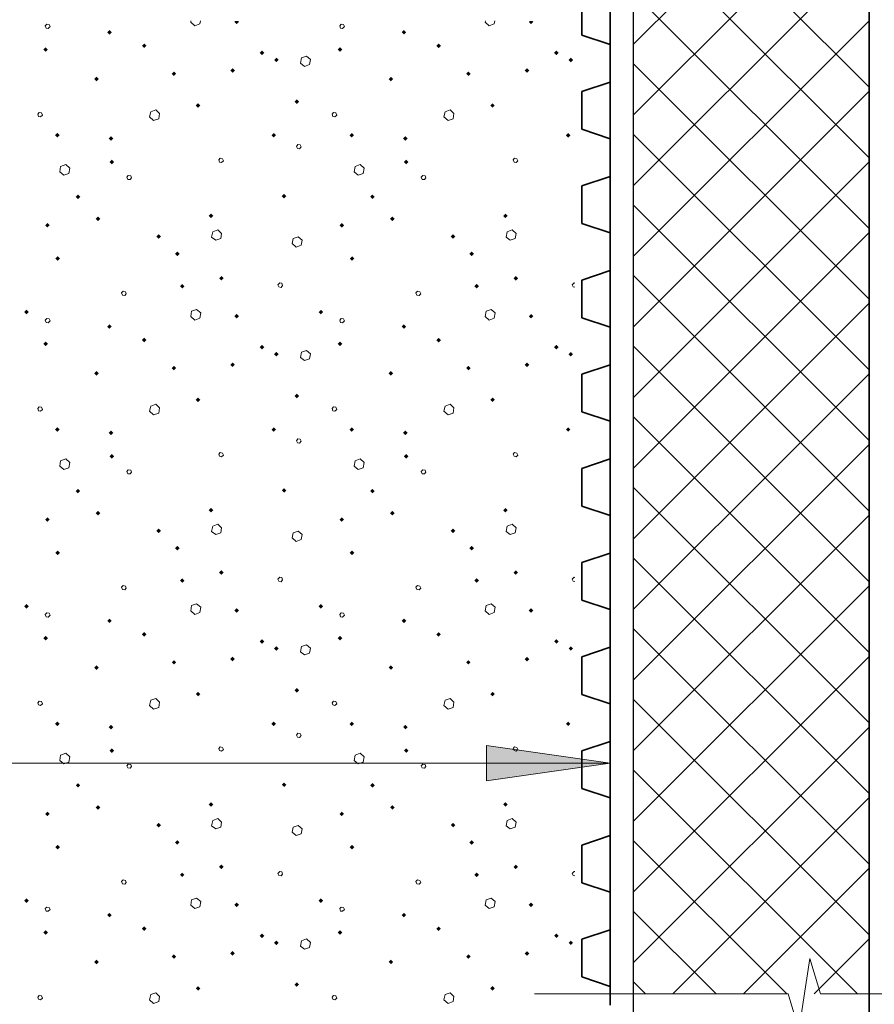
# Model space of a CAD drawing. Header units: millimetres. Extents: x 0 to 42000, y 0 to 29700.
# Tile 14 of 18: x 28724 to 31143, y 20721 to 23509. Entities that reach past the tile are written whole.
import ezdxf

# ---------------------------------------------------------------- set-up
doc = ezdxf.new("R2010")
doc.units = ezdxf.units.MM
doc.layers.add('Standard', color=7, linetype='Continuous', lineweight=25)
doc.layers.add('Стена_ кирп кладка силик нес', color=8, linetype='Continuous', lineweight=70)

msp = doc.modelspace()

# ---------------------------------------------------------------- hatches: boundary and pattern name
at = {"layer": 'Standard', "linetype": 'Continuous', "lineweight": 13, "transparency": 33554687}
msp.add_hatch(color=7, dxfattribs=at).paths.add_polyline_path([(30045, 21453.4), (30395, 21403.4), (30045, 21353.4)], flags=16)
at = {"layer": 'Стена_ кирп кладка силик нес', "linetype": 'Continuous', "lineweight": 13, "transparency": 33554687}
for points in [[(29331.7, 23502.6), (29334.6, 23505.5), (29341.8, 23505.5), (29344.7, 23502.6), (29338.2, 23496.1)], [(30165, 23502.6), (30167.9, 23505.5), (30175.1, 23505.5), (30178, 23502.6), (30171.5, 23496.1)], [(28971.7, 23473.5), (28978.2, 23480), (28984.7, 23473.5), (28978.2, 23467)], [(29805, 23473.5), (29811.5, 23480), (29818, 23473.5), (29811.5, 23467)], [(28790.9, 23424.3), (28797.4, 23430.8), (28803.9, 23424.3), (28797.4, 23417.8)], [(29070, 23435.2), (29076.5, 23441.6), (29083, 23435.2), (29076.5, 23428.6)], [(29403.4, 23415.1), (29409.9, 23421.6), (29416.4, 23415.1), (29409.9, 23408.6)], [(29624.2, 23424.3), (29630.7, 23430.8), (29637.2, 23424.3), (29630.7, 23417.8)], [(29903.4, 23435.2), (29909.9, 23441.6), (29916.4, 23435.2), (29909.9, 23428.6)], [(30236.7, 23415.1), (30243.2, 23421.6), (30249.7, 23415.1), (30243.2, 23408.6)], [(29444.2, 23395.1), (29450.7, 23401.6), (29457.2, 23395.1), (29450.7, 23388.6)], [(30277.5, 23395.1), (30284, 23401.6), (30290.5, 23395.1), (30284, 23388.6)], [(29320, 23365.1), (29326.5, 23371.6), (29333, 23365.1), (29326.5, 23358.6)], [(30153.4, 23365.1), (30159.9, 23371.6), (30166.4, 23365.1), (30159.9, 23358.6)], [(28935, 23341), (28941.5, 23347.5), (28948, 23341), (28941.5, 23334.5)], [(29154.2, 23356), (29160.7, 23362.5), (29167.2, 23356), (29160.7, 23349.5)], [(29768.4, 23341), (29774.9, 23347.5), (29781.4, 23341), (29774.9, 23334.5)], [(29987.5, 23356), (29994, 23362.5), (30000.5, 23356), (29994, 23349.5)], [(29501.7, 23276.8), (29508.2, 23283.3), (29514.7, 23276.8), (29508.2, 23270.3)], [(29222.5, 23266), (29229, 23272.5), (29235.5, 23266), (29229, 23259.5)], [(30055.9, 23266), (30062.4, 23272.5), (30068.9, 23266), (30062.4, 23259.5)], [(28824.2, 23181.8), (28830.7, 23188.3), (28837.2, 23181.8), (28830.7, 23175.3)], [(28975.9, 23172.6), (28982.4, 23179.1), (28988.9, 23172.6), (28982.4, 23166.1)], [(29436.7, 23181.8), (29443.2, 23188.3), (29449.7, 23181.8), (29443.2, 23175.3)], [(29657.5, 23181.8), (29664, 23188.3), (29670.5, 23181.8), (29664, 23175.3)], [(29809.2, 23172.6), (29815.7, 23179.1), (29822.2, 23172.6), (29815.7, 23166.1)], [(30270, 23181.8), (30276.5, 23188.3), (30283, 23181.8), (30276.5, 23175.3)], [(28978.4, 23106), (28984.9, 23112.5), (28991.4, 23106), (28984.9, 23099.5)], [(29811.7, 23106), (29818.2, 23112.5), (29824.7, 23106), (29818.2, 23099.5)], [(28882.5, 23007.6), (28889, 23014.1), (28895.5, 23007.6), (28889, 23001.1)], [(29465.9, 23009.3), (29472.4, 23015.8), (29478.9, 23009.3), (29472.4, 23002.8)], [(29715.9, 23007.6), (29722.4, 23014.1), (29728.9, 23007.6), (29722.4, 23001.1)], [(28939.2, 22945.1), (28945.7, 22951.6), (28952.2, 22945.1), (28945.7, 22938.6)], [(29259.2, 22953.5), (29265.7, 22960), (29272.2, 22953.5), (29265.7, 22947)], [(29772.5, 22945.1), (29779, 22951.6), (29785.5, 22945.1), (29779, 22938.6)], [(30092.5, 22953.5), (30099, 22960), (30105.5, 22953.5), (30099, 22947)], [(28795.9, 22926.8), (28802.4, 22933.3), (28808.9, 22926.8), (28802.4, 22920.3)], [(29629.2, 22926.8), (29635.7, 22933.3), (29642.2, 22926.8), (29635.7, 22920.3)], [(29110.9, 22895.1), (29117.4, 22901.6), (29123.9, 22895.1), (29117.4, 22888.6)], [(29944.2, 22895.1), (29950.7, 22901.6), (29957.2, 22895.1), (29950.7, 22888.6)], [(28825, 22832.6), (28831.5, 22839.1), (28838, 22832.6), (28831.5, 22826.1)], [(29163.4, 22846), (29169.9, 22852.5), (29176.4, 22846), (29169.9, 22839.5)], [(29658.4, 22832.6), (29664.9, 22839.1), (29671.4, 22832.6), (29664.9, 22826.1)], [(29996.7, 22846), (30003.2, 22852.5), (30009.7, 22846), (30003.2, 22839.5)], [(29288.4, 22776.8), (29294.9, 22783.3), (29301.4, 22776.8), (29294.9, 22770.3)], [(30121.7, 22776.8), (30128.2, 22783.3), (30134.7, 22776.8), (30128.2, 22770.3)], [(29177.5, 22754.3), (29184, 22760.8), (29190.5, 22754.3), (29184, 22747.8)], [(30010.9, 22754.3), (30017.4, 22760.8), (30023.9, 22754.3), (30017.4, 22747.8)], [(28736.7, 22681), (28743.2, 22687.5), (28749.7, 22681), (28743.2, 22674.5)], [(29331.7, 22669.3), (29338.2, 22675.8), (29344.7, 22669.3), (29338.2, 22662.8)], [(29570, 22681), (29576.5, 22687.5), (29583, 22681), (29576.5, 22674.5)], [(30165, 22669.3), (30171.5, 22675.8), (30178, 22669.3), (30171.5, 22662.8)], [(28971.7, 22640.1), (28978.2, 22646.6), (28984.7, 22640.1), (28978.2, 22633.6)], [(29805, 22640.1), (29811.5, 22646.6), (29818, 22640.1), (29811.5, 22633.6)], [(28790.9, 22591), (28797.4, 22597.5), (28803.9, 22591), (28797.4, 22584.5)], [(29070, 22601.8), (29076.5, 22608.3), (29083, 22601.8), (29076.5, 22595.3)], [(29403.4, 22581.8), (29409.9, 22588.3), (29416.4, 22581.8), (29409.9, 22575.3)], [(29624.2, 22591), (29630.7, 22597.5), (29637.2, 22591), (29630.7, 22584.5)], [(29903.4, 22601.8), (29909.9, 22608.3), (29916.4, 22601.8), (29909.9, 22595.3)], [(30236.7, 22581.8), (30243.2, 22588.3), (30249.7, 22581.8), (30243.2, 22575.3)], [(29444.2, 22561.8), (29450.7, 22568.3), (29457.2, 22561.8), (29450.7, 22555.3)], [(30277.5, 22561.8), (30284, 22568.3), (30290.5, 22561.8), (30284, 22555.3)], [(29154.2, 22522.6), (29160.7, 22529.1), (29167.2, 22522.6), (29160.7, 22516.1)], [(29320, 22531.8), (29326.5, 22538.3), (29333, 22531.8), (29326.5, 22525.3)], [(29987.5, 22522.6), (29994, 22529.1), (30000.5, 22522.6), (29994, 22516.1)], [(30153.4, 22531.8), (30159.9, 22538.3), (30166.4, 22531.8), (30159.9, 22525.3)], [(28935, 22507.6), (28941.5, 22514.1), (28948, 22507.6), (28941.5, 22501.1)], [(29768.4, 22507.6), (29774.9, 22514.1), (29781.4, 22507.6), (29774.9, 22501.1)], [(29501.7, 22443.5), (29508.2, 22450), (29514.7, 22443.5), (29508.2, 22437)], [(29222.5, 22432.6), (29229, 22439.1), (29235.5, 22432.6), (29229, 22426.1)], [(30055.9, 22432.6), (30062.4, 22439.1), (30068.9, 22432.6), (30062.4, 22426.1)], [(28824.2, 22348.5), (28830.7, 22355), (28837.2, 22348.5), (28830.7, 22342)], [(28975.9, 22339.3), (28982.4, 22345.8), (28988.9, 22339.3), (28982.4, 22332.8)], [(29436.7, 22348.5), (29443.2, 22355), (29449.7, 22348.5), (29443.2, 22342)], [(29657.5, 22348.5), (29664, 22355), (29670.5, 22348.5), (29664, 22342)], [(29809.2, 22339.3), (29815.7, 22345.8), (29822.2, 22339.3), (29815.7, 22332.8)], [(30270, 22348.5), (30276.5, 22355), (30283, 22348.5), (30276.5, 22342)], [(28978.4, 22272.6), (28984.9, 22279.1), (28991.4, 22272.6), (28984.9, 22266.1)], [(29811.7, 22272.6), (29818.2, 22279.1), (29824.7, 22272.6), (29818.2, 22266.1)], [(28882.5, 22174.3), (28889, 22180.8), (28895.5, 22174.3), (28889, 22167.8)], [(29465.9, 22176), (29472.4, 22182.5), (29478.9, 22176), (29472.4, 22169.5)], [(29715.9, 22174.3), (29722.4, 22180.8), (29728.9, 22174.3), (29722.4, 22167.8)], [(28939.2, 22111.8), (28945.7, 22118.3), (28952.2, 22111.8), (28945.7, 22105.3)], [(29259.2, 22120.1), (29265.7, 22126.6), (29272.2, 22120.1), (29265.7, 22113.6)], [(29772.5, 22111.8), (29779, 22118.3), (29785.5, 22111.8), (29779, 22105.3)], [(30092.5, 22120.1), (30099, 22126.6), (30105.5, 22120.1), (30099, 22113.6)], [(28795.9, 22093.5), (28802.4, 22100), (28808.9, 22093.5), (28802.4, 22087)], [(29629.2, 22093.5), (29635.7, 22100), (29642.2, 22093.5), (29635.7, 22087)], [(29110.9, 22061.8), (29117.4, 22068.3), (29123.9, 22061.8), (29117.4, 22055.3)], [(29944.2, 22061.8), (29950.7, 22068.3), (29957.2, 22061.8), (29950.7, 22055.3)], [(28825, 21999.3), (28831.5, 22005.8), (28838, 21999.3), (28831.5, 21992.8)], [(29163.4, 22012.6), (29169.9, 22019.1), (29176.4, 22012.6), (29169.9, 22006.1)], [(29658.4, 21999.3), (29664.9, 22005.8), (29671.4, 21999.3), (29664.9, 21992.8)], [(29996.7, 22012.6), (30003.2, 22019.1), (30009.7, 22012.6), (30003.2, 22006.1)], [(29288.4, 21943.5), (29294.9, 21950), (29301.4, 21943.5), (29294.9, 21937)], [(30121.7, 21943.5), (30128.2, 21950), (30134.7, 21943.5), (30128.2, 21937)], [(29177.5, 21921), (29184, 21927.5), (29190.5, 21921), (29184, 21914.5)], [(30010.9, 21921), (30017.4, 21927.5), (30023.9, 21921), (30017.4, 21914.5)], [(28736.7, 21847.6), (28743.2, 21854.1), (28749.7, 21847.6), (28743.2, 21841.1)], [(29331.7, 21836), (29338.2, 21842.5), (29344.7, 21836), (29338.2, 21829.5)], [(29570, 21847.6), (29576.5, 21854.1), (29583, 21847.6), (29576.5, 21841.1)], [(30165, 21836), (30171.5, 21842.5), (30178, 21836), (30171.5, 21829.5)], [(28971.7, 21806.8), (28978.2, 21813.3), (28984.7, 21806.8), (28978.2, 21800.3)], [(29805, 21806.8), (29811.5, 21813.3), (29818, 21806.8), (29811.5, 21800.3)], [(29070, 21768.5), (29076.5, 21775), (29083, 21768.5), (29076.5, 21762)], [(29903.4, 21768.5), (29909.9, 21775), (29916.4, 21768.5), (29909.9, 21762)], [(28790.9, 21757.6), (28797.4, 21764.1), (28803.9, 21757.6), (28797.4, 21751.1)], [(29403.4, 21748.5), (29409.9, 21755), (29416.4, 21748.5), (29409.9, 21742)], [(29624.2, 21757.6), (29630.7, 21764.1), (29637.2, 21757.6), (29630.7, 21751.1)], [(30236.7, 21748.5), (30243.2, 21755), (30249.7, 21748.5), (30243.2, 21742)], [(29444.2, 21728.5), (29450.7, 21735), (29457.2, 21728.5), (29450.7, 21722)], [(30277.5, 21728.5), (30284, 21735), (30290.5, 21728.5), (30284, 21722)], [(29154.2, 21689.3), (29160.7, 21695.8), (29167.2, 21689.3), (29160.7, 21682.8)], [(29320, 21698.5), (29326.5, 21705), (29333, 21698.5), (29326.5, 21692)], [(29987.5, 21689.3), (29994, 21695.8), (30000.5, 21689.3), (29994, 21682.8)], [(30153.4, 21698.5), (30159.9, 21705), (30166.4, 21698.5), (30159.9, 21692)], [(28935, 21674.3), (28941.5, 21680.8), (28948, 21674.3), (28941.5, 21667.8)], [(29768.4, 21674.3), (29774.9, 21680.8), (29781.4, 21674.3), (29774.9, 21667.8)], [(29501.7, 21610.1), (29508.2, 21616.6), (29514.7, 21610.1), (29508.2, 21603.6)], [(29222.5, 21599.3), (29229, 21605.8), (29235.5, 21599.3), (29229, 21592.8)], [(30055.9, 21599.3), (30062.4, 21605.8), (30068.9, 21599.3), (30062.4, 21592.8)], [(28824.2, 21515.1), (28830.7, 21521.6), (28837.2, 21515.1), (28830.7, 21508.6)], [(28975.9, 21506), (28982.4, 21512.5), (28988.9, 21506), (28982.4, 21499.5)], [(29436.7, 21515.1), (29443.2, 21521.6), (29449.7, 21515.1), (29443.2, 21508.6)], [(29657.5, 21515.1), (29664, 21521.6), (29670.5, 21515.1), (29664, 21508.6)], [(29809.2, 21506), (29815.7, 21512.5), (29822.2, 21506), (29815.7, 21499.5)], [(30270, 21515.1), (30276.5, 21521.6), (30283, 21515.1), (30276.5, 21508.6)], [(28978.4, 21439.3), (28984.9, 21445.8), (28991.4, 21439.3), (28984.9, 21432.8)], [(29811.7, 21439.3), (29818.2, 21445.8), (29824.7, 21439.3), (29818.2, 21432.8)], [(28882.5, 21341), (28889, 21347.5), (28895.5, 21341), (28889, 21334.5)], [(29465.9, 21342.6), (29472.4, 21349.1), (29478.9, 21342.6), (29472.4, 21336.1)], [(29715.9, 21341), (29722.4, 21347.5), (29728.9, 21341), (29722.4, 21334.5)], [(28939.2, 21278.5), (28945.7, 21285), (28952.2, 21278.5), (28945.7, 21272)], [(29259.2, 21286.8), (29265.7, 21293.3), (29272.2, 21286.8), (29265.7, 21280.3)], [(29772.5, 21278.5), (29779, 21285), (29785.5, 21278.5), (29779, 21272)], [(30092.5, 21286.8), (30099, 21293.3), (30105.5, 21286.8), (30099, 21280.3)], [(28795.9, 21260.1), (28802.4, 21266.6), (28808.9, 21260.1), (28802.4, 21253.6)], [(29629.2, 21260.1), (29635.7, 21266.6), (29642.2, 21260.1), (29635.7, 21253.6)], [(29110.9, 21228.5), (29117.4, 21235), (29123.9, 21228.5), (29117.4, 21222)], [(29944.2, 21228.5), (29950.7, 21235), (29957.2, 21228.5), (29950.7, 21222)], [(28825, 21166), (28831.5, 21172.5), (28838, 21166), (28831.5, 21159.5)], [(29163.4, 21179.3), (29169.9, 21185.8), (29176.4, 21179.3), (29169.9, 21172.8)], [(29658.4, 21166), (29664.9, 21172.5), (29671.4, 21166), (29664.9, 21159.5)], [(29996.7, 21179.3), (30003.2, 21185.8), (30009.7, 21179.3), (30003.2, 21172.8)], [(29288.4, 21110.1), (29294.9, 21116.6), (29301.4, 21110.1), (29294.9, 21103.6)], [(30121.7, 21110.1), (30128.2, 21116.6), (30134.7, 21110.1), (30128.2, 21103.6)], [(29177.5, 21087.6), (29184, 21094.1), (29190.5, 21087.6), (29184, 21081.1)], [(30010.9, 21087.6), (30017.4, 21094.1), (30023.9, 21087.6), (30017.4, 21081.1)], [(28736.7, 21014.3), (28743.2, 21020.8), (28749.7, 21014.3), (28743.2, 21007.8)], [(29331.7, 21002.6), (29338.2, 21009.1), (29344.7, 21002.6), (29338.2, 20996.1)], [(29570, 21014.3), (29576.5, 21020.8), (29583, 21014.3), (29576.5, 21007.8)], [(30165, 21002.6), (30171.5, 21009.1), (30178, 21002.6), (30171.5, 20996.1)], [(28971.7, 20973.5), (28978.2, 20980), (28984.7, 20973.5), (28978.2, 20967)], [(29805, 20973.5), (29811.5, 20980), (29818, 20973.5), (29811.5, 20967)], [(29070, 20935.1), (29076.5, 20941.6), (29083, 20935.1), (29076.5, 20928.6)], [(29903.4, 20935.1), (29909.9, 20941.6), (29916.4, 20935.1), (29909.9, 20928.6)], [(28790.9, 20924.3), (28797.4, 20930.8), (28803.9, 20924.3), (28797.4, 20917.8)], [(29403.4, 20915.1), (29409.9, 20921.6), (29416.4, 20915.1), (29409.9, 20908.6)], [(29624.2, 20924.3), (29630.7, 20930.8), (29637.2, 20924.3), (29630.7, 20917.8)], [(30236.7, 20915.1), (30243.2, 20921.6), (30249.7, 20915.1), (30243.2, 20908.6)], [(29444.2, 20895.1), (29450.7, 20901.6), (29457.2, 20895.1), (29450.7, 20888.6)], [(30277.5, 20895.1), (30284, 20901.6), (30290.5, 20895.1), (30284, 20888.6)], [(29154.2, 20856), (29160.7, 20862.5), (29167.2, 20856), (29160.7, 20849.5)], [(29320, 20865.1), (29326.5, 20871.6), (29333, 20865.1), (29326.5, 20858.6)], [(29987.5, 20856), (29994, 20862.5), (30000.5, 20856), (29994, 20849.5)], [(30153.4, 20865.1), (30159.9, 20871.6), (30166.4, 20865.1), (30159.9, 20858.6)], [(28935, 20841), (28941.5, 20847.5), (28948, 20841), (28941.5, 20834.5)], [(29768.4, 20841), (29774.9, 20847.5), (29781.4, 20841), (29774.9, 20834.5)], [(29222.5, 20766), (29229, 20772.5), (29235.5, 20766), (29229, 20759.5)], [(29501.7, 20776.8), (29508.2, 20783.3), (29514.7, 20776.8), (29508.2, 20770.3)], [(30055.9, 20766), (30062.4, 20772.5), (30068.9, 20766), (30062.4, 20759.5)]]:
    msp.add_hatch(color=7, dxfattribs=at).paths.add_polyline_path(points, flags=16)

# ---------------------------------------------------------------- linework, layer by layer
at = {"layer": 'Standard', "color": 7, "linetype": 'Continuous', "lineweight": 35, "transparency": 33554687}
for p, q in [((30395, 26051.8), (30395, 20718.5)), ((30314.9, 23571.8), (30314.9, 23465.2)), ((30314.9, 23465.2), (30395, 23438.5)), ((30395, 23438.5), (30395, 23331.8)), ((30395, 23331.8), (30314.9, 23305.2)), ((30314.9, 23305.2), (30314.9, 23198.5)), ((30314.9, 23198.5), (30395, 23171.8)), ((30395, 23171.8), (30395, 23065.2)), ((30395, 23065.2), (30314.9, 23038.5)), ((30314.9, 23038.5), (30314.9, 22931.8)), ((30314.9, 22931.8), (30395, 22905.2)), ((30395, 22905.2), (30395, 22798.5)), ((30395, 22798.5), (30314.9, 22771.8)), ((30314.9, 22771.8), (30314.9, 22665.2)), ((30314.9, 22665.2), (30395, 22638.5)), ((30395, 22638.5), (30395, 22531.8)), ((30395, 22531.8), (30314.9, 22505.2)), ((30314.9, 22505.2), (30314.9, 22398.5)), ((30314.9, 22398.5), (30395, 22371.8)), ((30395, 22371.8), (30395, 22265.2)), ((30395, 22265.2), (30314.9, 22238.5)), ((30314.9, 22238.5), (30314.9, 22131.8)), ((30314.9, 22131.8), (30395, 22105.2)), ((30395, 22105.2), (30395, 21998.5)), ((30395, 21998.5), (30314.9, 21971.8)), ((30314.9, 21971.8), (30314.9, 21865.2)), ((30314.9, 21865.2), (30395, 21838.5)), ((30395, 21838.5), (30395, 21731.8)), ((30395, 21731.8), (30314.9, 21705.2)), ((30314.9, 21705.2), (30314.9, 21598.5)), ((30314.9, 21598.5), (30395, 21571.8)), ((30395, 21571.8), (30395, 21465.2)), ((30395, 21465.2), (30314.9, 21438.5)), ((30314.9, 21438.5), (30314.9, 21331.8)), ((30314.9, 21331.8), (30395, 21305.2)), ((30395, 21305.2), (30395, 21198.5)), ((30395, 21198.5), (30314.9, 21171.8)), ((30314.9, 21171.8), (30314.9, 21065.2)), ((30314.9, 21065.2), (30395, 21038.5)), ((30395, 21038.5), (30395, 20931.8)), ((30395, 20931.8), (30314.9, 20905.2)), ((30314.9, 20905.2), (30314.9, 20798.5)), ((30314.9, 20798.5), (30395, 20771.8)), ((30395, 20771.8), (30395, 20718.5))]:
    msp.add_line(p, q, dxfattribs=at)
at = {"layer": 'Standard', "color": 9, "linetype": 'Continuous', "lineweight": 13, "transparency": 33554687}
for p, q in [((30461.6, 23439.4), (31128.3, 24106.1)), ((30461.6, 23984.2), (31128.3, 23317.6)), ((30461.6, 23239.4), (31128.3, 23906.1)), ((30461.6, 23784.2), (31128.3, 23117.6)), ((30461.6, 23039.4), (31128.3, 23706.1)), ((30461.6, 23584.2), (31128.3, 22917.6)), ((30461.6, 22839.4), (31128.3, 23506.1)), ((30461.6, 23384.2), (31128.3, 22717.6)), ((30461.6, 22639.4), (31128.3, 23306.1)), ((30461.6, 23184.2), (31128.3, 22517.6)), ((30461.6, 22439.4), (31128.3, 23106.1)), ((30461.6, 22984.2), (31128.3, 22317.6)), ((30534, 22311.8), (31128.3, 22906.1)), ((30461.6, 22784.2), (30934, 22311.8)), ((30734, 22311.8), (31128.3, 22706.1)), ((30461.6, 22584.2), (30734, 22311.8)), ((30934, 22311.8), (31128.3, 22506.1)), ((30461.6, 22384.2), (30534, 22311.8)), ((30461.6, 22239.4), (30534, 22311.8)), ((30461.6, 22039.4), (30734, 22311.8)), ((30461.6, 21839.4), (30934, 22311.8)), ((30461.6, 21639.4), (31128.3, 22306.1)), ((30534, 22311.8), (31128.3, 21717.6)), ((30734, 22311.8), (31128.3, 21917.6)), ((30934, 22311.8), (31128.3, 22117.6)), ((30461.6, 22184.2), (31128.3, 21517.6)), ((30461.6, 21439.4), (31128.3, 22106.1)), ((30461.6, 21984.2), (31128.3, 21317.6)), ((30461.6, 21239.4), (31128.3, 21906.1)), ((30461.6, 21784.2), (31128.3, 21117.6)), ((30461.6, 21039.4), (31128.3, 21706.1)), ((30461.6, 21584.2), (31128.3, 20917.6)), ((30461.6, 20839.4), (31128.3, 21506.1)), ((30461.6, 21384.2), (31095.1, 20750.8)), ((30573, 20750.8), (31128.3, 21306.1)), ((30461.6, 21184.2), (30895.1, 20750.8)), ((30773, 20750.8), (31128.3, 21106.1)), ((30461.6, 20984.2), (30695.1, 20750.8)), ((30973, 20750.8), (31128.3, 20906.1)), ((30461.6, 20784.2), (30495.1, 20750.8))]:
    msp.add_line(p, q, dxfattribs=at)
at = {"layer": 'Standard', "color": 7, "linetype": 'Continuous', "lineweight": 13, "transparency": 33554687}
for p, q in [((30045, 21353.4), (30045, 21453.4)), ((30045, 21453.4), (30395, 21403.4)), ((30395, 21403.4), (25812.7, 21403.4)), ((30045, 21403.4), (30020, 21403.4)), ((30395, 21403.4), (30045, 21353.4)), ((30395, 21403.4), (30395, 21403.4)), ((30395, 21403.4), (30395, 21403.4)), ((30395, 21403.4), (30395, 21403.4)), ((30929.7, 20650.8), (30960.2, 20850.8)), ((30960.2, 20850.8), (30990.8, 20750.8)), ((30181.6, 20750.8), (30899.2, 20750.8)), ((30899.2, 20750.8), (30929.7, 20650.8)), ((30990.8, 20750.8), (31708.3, 20750.8))]:
    msp.add_line(p, q, dxfattribs=at)
at = {"layer": 'Standard', "color": 251, "linetype": 'Continuous', "lineweight": 25, "true_color": 0x656565, "transparency": 33554687}
for points in [[(30461.6, 17205.4), (30461.6, 26051.8), (31128.3, 26051.8), (31128.3, 20550.8)], [(30461.6, 17205.4), (30622.5, 17205.4), (31128.3, 17674.4), (31128.3, 26051.8)]]:
    msp.add_lwpolyline(points, dxfattribs=at)
at = {"layer": 'Стена_ кирп кладка силик нес', "color": 253, "linetype": 'Continuous', "lineweight": 13, "true_color": 0xababab, "transparency": 33554687}
for p, q in [((30290.7, 22752.6), (30294.9, 22751.6)), ((30290.7, 21919.3), (30294.9, 21918.3)), ((30290.7, 21086), (30294.9, 21084.9))]:
    msp.add_line(p, q, dxfattribs=at)
for points in [[(29208.8, 23505.5), (29208.2, 23501.8), (29219.9, 23491.8), (29234, 23496.8), (29235.5, 23505.5)], [(30042.2, 23505.5), (30041.5, 23501.8), (30053.2, 23491.8), (30067.4, 23496.8), (30068.8, 23505.5)], [(28799, 23485.1), (28804.9, 23484.3), (28809.9, 23489.3), (28807.4, 23495.1), (28800.7, 23496), (28796.5, 23491.8), (28799, 23485.1)], [(29632.4, 23485.1), (29638.2, 23484.3), (29643.2, 23489.3), (29640.7, 23495.1), (29634, 23496), (29629.9, 23491.8), (29632.4, 23485.1)], [(29547.4, 23396), (29535.7, 23406), (29521.5, 23401), (29519, 23386), (29529.9, 23376.8), (29544, 23381.8), (29547.4, 23396)], [(29119.9, 23243.5), (29109, 23253.5), (29094.9, 23248.5), (29091.5, 23233.5), (29103.2, 23223.5), (29117.4, 23228.5), (29119.9, 23243.5)], [(29953.2, 23243.5), (29942.4, 23253.5), (29928.2, 23248.5), (29924.9, 23233.5), (29936.5, 23223.5), (29950.7, 23228.5), (29953.2, 23243.5)], [(28777.4, 23235.2), (28783.2, 23233.5), (28788.2, 23238.5), (28785.7, 23245.1), (28779, 23246), (28774.9, 23241), (28777.4, 23235.2)], [(29610.7, 23235.2), (29616.5, 23233.5), (29621.5, 23238.5), (29619, 23245.1), (29612.4, 23246), (29608.2, 23241), (29610.7, 23235.2)], [(29509.9, 23144.3), (29515.7, 23143.5), (29520.7, 23148.5), (29518.2, 23154.3), (29511.5, 23155.1), (29507.4, 23150.1), (29509.9, 23144.3)], [(29289.9, 23106), (29295.7, 23104.3), (29300.7, 23109.3), (29298.2, 23115.1), (29291.5, 23116.8), (29287.4, 23111.8), (29289.9, 23106)], [(30123.2, 23106), (30129, 23104.3), (30134, 23109.3), (30131.5, 23115.1), (30124.9, 23116.8), (30120.7, 23111.8), (30123.2, 23106)], [(28865.7, 23088.5), (28854.9, 23098.5), (28839.9, 23093.5), (28837.4, 23078.5), (28849, 23068.5), (28863.2, 23073.5), (28865.7, 23088.5)], [(29699, 23088.5), (29688.2, 23098.5), (29673.2, 23093.5), (29670.7, 23078.5), (29682.4, 23068.5), (29696.5, 23073.5), (29699, 23088.5)], [(29029.9, 23056.8), (29036.5, 23056), (29040.7, 23061), (29038.2, 23066.8), (29031.5, 23067.6), (29027.4, 23062.6), (29029.9, 23056.8)], [(29863.2, 23056.8), (29869.9, 23056), (29874, 23061), (29871.5, 23066.8), (29864.9, 23067.6), (29860.7, 23062.6), (29863.2, 23056.8)], [(29295.7, 22903.5), (29284.9, 22913.5), (29270.7, 22908.5), (29267.4, 22893.5), (29279, 22884.3), (29293.2, 22889.3), (29295.7, 22903.5)], [(29524, 22884.3), (29512.4, 22894.3), (29498.2, 22889.3), (29495.7, 22875.1), (29506.5, 22865.1), (29520.7, 22870.1), (29524, 22884.3)], [(30129, 22903.5), (30118.2, 22913.5), (30104, 22908.5), (30100.7, 22893.5), (30112.4, 22884.3), (30126.5, 22889.3), (30129, 22903.5)], [(29457.4, 22752.6), (29464, 22751), (29468.2, 22756), (29465.7, 22762.6), (29459.9, 22763.5), (29454.9, 22758.5), (29457.4, 22752.6)], [(30294.9, 22763.2), (30293.2, 22763.5), (30288.2, 22758.5), (30290.7, 22752.6)], [(29014.9, 22728.5), (29021.5, 22727.6), (29025.7, 22732.6), (29023.2, 22738.5), (29016.5, 22740.1), (29012.4, 22735.2), (29014.9, 22728.5)], [(29848.2, 22728.5), (29854.9, 22727.6), (29859, 22732.6), (29856.5, 22738.5), (29849.9, 22740.1), (29845.7, 22735.2), (29848.2, 22728.5)], [(29236.5, 22678.5), (29224.9, 22688.5), (29210.7, 22683.5), (29208.2, 22668.5), (29219.9, 22658.5), (29234, 22663.5), (29236.5, 22678.5)], [(30069.9, 22678.5), (30058.2, 22688.5), (30044, 22683.5), (30041.5, 22668.5), (30053.2, 22658.5), (30067.4, 22663.5), (30069.9, 22678.5)], [(28799, 22651.8), (28804.9, 22651), (28809.9, 22656), (28807.4, 22661.8), (28800.7, 22662.6), (28796.5, 22658.5), (28799, 22651.8)], [(29632.4, 22651.8), (29638.2, 22651), (29643.2, 22656), (29640.7, 22661.8), (29634, 22662.6), (29629.9, 22658.5), (29632.4, 22651.8)], [(29547.4, 22562.6), (29535.7, 22572.6), (29521.5, 22567.6), (29519, 22552.6), (29529.9, 22543.5), (29544, 22548.5), (29547.4, 22562.6)], [(29119.9, 22410.1), (29109, 22420.1), (29094.9, 22415.1), (29091.5, 22400.1), (29103.2, 22390.1), (29117.4, 22395.1), (29119.9, 22410.1)], [(29953.2, 22410.1), (29942.4, 22420.1), (29928.2, 22415.1), (29924.9, 22400.1), (29936.5, 22390.1), (29950.7, 22395.1), (29953.2, 22410.1)], [(28777.4, 22401.8), (28783.2, 22400.1), (28788.2, 22405.1), (28785.7, 22411.8), (28779, 22412.6), (28774.9, 22407.6), (28777.4, 22401.8)], [(29610.7, 22401.8), (29616.5, 22400.1), (29621.5, 22405.1), (29619, 22411.8), (29612.4, 22412.6), (29608.2, 22407.6), (29610.7, 22401.8)], [(29509.9, 22311), (29515.7, 22310.1), (29520.7, 22315.1), (29518.2, 22321), (29511.5, 22321.8), (29507.4, 22316.8), (29509.9, 22311)], [(29289.9, 22272.6), (29295.7, 22271), (29300.7, 22276), (29298.2, 22281.8), (29291.5, 22283.5), (29287.4, 22278.5), (29289.9, 22272.6)], [(30123.2, 22272.6), (30129, 22271), (30134, 22276), (30131.5, 22281.8), (30124.9, 22283.5), (30120.7, 22278.5), (30123.2, 22272.6)], [(28865.7, 22255.1), (28854.9, 22265.1), (28839.9, 22260.1), (28837.4, 22245.1), (28849, 22235.1), (28863.2, 22240.1), (28865.7, 22255.1)], [(29699, 22255.1), (29688.2, 22265.1), (29673.2, 22260.1), (29670.7, 22245.1), (29682.4, 22235.1), (29696.5, 22240.1), (29699, 22255.1)], [(29029.9, 22223.5), (29036.5, 22222.6), (29040.7, 22227.6), (29038.2, 22233.5), (29031.5, 22234.3), (29027.4, 22229.3), (29029.9, 22223.5)], [(29863.2, 22223.5), (29869.9, 22222.6), (29874, 22227.6), (29871.5, 22233.5), (29864.9, 22234.3), (29860.7, 22229.3), (29863.2, 22223.5)], [(29295.7, 22070.1), (29284.9, 22080.1), (29270.7, 22075.1), (29267.4, 22060.1), (29279, 22051), (29293.2, 22056), (29295.7, 22070.1)], [(29524, 22051), (29512.4, 22061), (29498.2, 22056), (29495.7, 22041.8), (29506.5, 22031.8), (29520.7, 22036.8), (29524, 22051)], [(30129, 22070.1), (30118.2, 22080.1), (30104, 22075.1), (30100.7, 22060.1), (30112.4, 22051), (30126.5, 22056), (30129, 22070.1)], [(29457.4, 21919.3), (29464, 21917.6), (29468.2, 21922.6), (29465.7, 21929.3), (29459.9, 21930.1), (29454.9, 21925.1), (29457.4, 21919.3)], [(30294.9, 21929.9), (30293.2, 21930.1), (30288.2, 21925.1), (30290.7, 21919.3)], [(29014.9, 21895.1), (29021.5, 21894.3), (29025.7, 21899.3), (29023.2, 21905.1), (29016.5, 21906.8), (29012.4, 21901.8), (29014.9, 21895.1)], [(29848.2, 21895.1), (29854.9, 21894.3), (29859, 21899.3), (29856.5, 21905.1), (29849.9, 21906.8), (29845.7, 21901.8), (29848.2, 21895.1)], [(29236.5, 21845.1), (29224.9, 21855.1), (29210.7, 21850.1), (29208.2, 21835.1), (29219.9, 21825.1), (29234, 21830.1), (29236.5, 21845.1)], [(30069.9, 21845.1), (30058.2, 21855.1), (30044, 21850.1), (30041.5, 21835.1), (30053.2, 21825.1), (30067.4, 21830.1), (30069.9, 21845.1)], [(28799, 21818.5), (28804.9, 21817.6), (28809.9, 21822.6), (28807.4, 21828.5), (28800.7, 21829.3), (28796.5, 21825.1), (28799, 21818.5)], [(29632.4, 21818.5), (29638.2, 21817.6), (29643.2, 21822.6), (29640.7, 21828.5), (29634, 21829.3), (29629.9, 21825.1), (29632.4, 21818.5)], [(29547.4, 21729.3), (29535.7, 21739.3), (29521.5, 21734.3), (29519, 21719.3), (29529.9, 21710.1), (29544, 21715.1), (29547.4, 21729.3)], [(28777.4, 21568.5), (28783.2, 21566.8), (28788.2, 21571.8), (28785.7, 21578.5), (28779, 21579.3), (28774.9, 21574.3), (28777.4, 21568.5)], [(29119.9, 21576.8), (29109, 21586.8), (29094.9, 21581.8), (29091.5, 21566.8), (29103.2, 21556.8), (29117.4, 21561.8), (29119.9, 21576.8)], [(29610.7, 21568.5), (29616.5, 21566.8), (29621.5, 21571.8), (29619, 21578.5), (29612.4, 21579.3), (29608.2, 21574.3), (29610.7, 21568.5)], [(29953.2, 21576.8), (29942.4, 21586.8), (29928.2, 21581.8), (29924.9, 21566.8), (29936.5, 21556.8), (29950.7, 21561.8), (29953.2, 21576.8)], [(29509.9, 21477.6), (29515.7, 21476.8), (29520.7, 21481.8), (29518.2, 21487.6), (29511.5, 21488.5), (29507.4, 21483.5), (29509.9, 21477.6)], [(29289.9, 21439.3), (29295.7, 21437.6), (29300.7, 21442.6), (29298.2, 21448.5), (29291.5, 21450.1), (29287.4, 21445.1), (29289.9, 21439.3)], [(30123.2, 21439.3), (30129, 21437.6), (30134, 21442.6), (30131.5, 21448.5), (30124.9, 21450.1), (30120.7, 21445.1), (30123.2, 21439.3)], [(28865.7, 21421.8), (28854.9, 21431.8), (28839.9, 21426.8), (28837.4, 21411.8), (28849, 21401.8), (28863.2, 21406.8), (28865.7, 21421.8)], [(29699, 21421.8), (29688.2, 21431.8), (29673.2, 21426.8), (29670.7, 21411.8), (29682.4, 21401.8), (29696.5, 21406.8), (29699, 21421.8)], [(29029.9, 21390.1), (29036.5, 21389.3), (29040.7, 21394.3), (29038.2, 21400.1), (29031.5, 21401), (29027.4, 21396), (29029.9, 21390.1)], [(29863.2, 21390.1), (29869.9, 21389.3), (29874, 21394.3), (29871.5, 21400.1), (29864.9, 21401), (29860.7, 21396), (29863.2, 21390.1)], [(29295.7, 21236.8), (29284.9, 21246.8), (29270.7, 21241.8), (29267.4, 21226.8), (29279, 21217.6), (29293.2, 21222.6), (29295.7, 21236.8)], [(30129, 21236.8), (30118.2, 21246.8), (30104, 21241.8), (30100.7, 21226.8), (30112.4, 21217.6), (30126.5, 21222.6), (30129, 21236.8)], [(29524, 21217.6), (29512.4, 21227.6), (29498.2, 21222.6), (29495.7, 21208.5), (29506.5, 21198.5), (29520.7, 21203.5), (29524, 21217.6)], [(29457.4, 21086), (29464, 21084.3), (29468.2, 21089.3), (29465.7, 21096), (29459.9, 21096.8), (29454.9, 21091.8), (29457.4, 21086)], [(30294.9, 21096.6), (30293.2, 21096.8), (30288.2, 21091.8), (30290.7, 21086)], [(29014.9, 21061.8), (29021.5, 21061), (29025.7, 21066), (29023.2, 21071.8), (29016.5, 21073.5), (29012.4, 21068.5), (29014.9, 21061.8)], [(29848.2, 21061.8), (29854.9, 21061), (29859, 21066), (29856.5, 21071.8), (29849.9, 21073.5), (29845.7, 21068.5), (29848.2, 21061.8)], [(29236.5, 21011.8), (29224.9, 21021.8), (29210.7, 21016.8), (29208.2, 21001.8), (29219.9, 20991.8), (29234, 20996.8), (29236.5, 21011.8)], [(30069.9, 21011.8), (30058.2, 21021.8), (30044, 21016.8), (30041.5, 21001.8), (30053.2, 20991.8), (30067.4, 20996.8), (30069.9, 21011.8)], [(28799, 20985.1), (28804.9, 20984.3), (28809.9, 20989.3), (28807.4, 20995.1), (28800.7, 20996), (28796.5, 20991.8), (28799, 20985.1)], [(29632.4, 20985.1), (29638.2, 20984.3), (29643.2, 20989.3), (29640.7, 20995.1), (29634, 20996), (29629.9, 20991.8), (29632.4, 20985.1)], [(29547.4, 20896), (29535.7, 20906), (29521.5, 20901), (29519, 20886), (29529.9, 20876.8), (29544, 20881.8), (29547.4, 20896)], [(28777.4, 20735.1), (28783.2, 20733.5), (28788.2, 20738.5), (28785.7, 20745.1), (28779, 20746), (28774.9, 20741), (28777.4, 20735.1)], [(29119.9, 20743.5), (29109, 20753.5), (29094.9, 20748.5), (29091.5, 20733.5), (29103.2, 20723.5), (29117.4, 20728.5), (29119.9, 20743.5)], [(29610.7, 20735.1), (29616.5, 20733.5), (29621.5, 20738.5), (29619, 20745.1), (29612.4, 20746), (29608.2, 20741), (29610.7, 20735.1)], [(29953.2, 20743.5), (29942.4, 20753.5), (29928.2, 20748.5), (29924.9, 20733.5), (29936.5, 20723.5), (29950.7, 20728.5), (29953.2, 20743.5)]]:
    msp.add_lwpolyline(points, dxfattribs=at)

doc.saveas('drawing.dxf')
